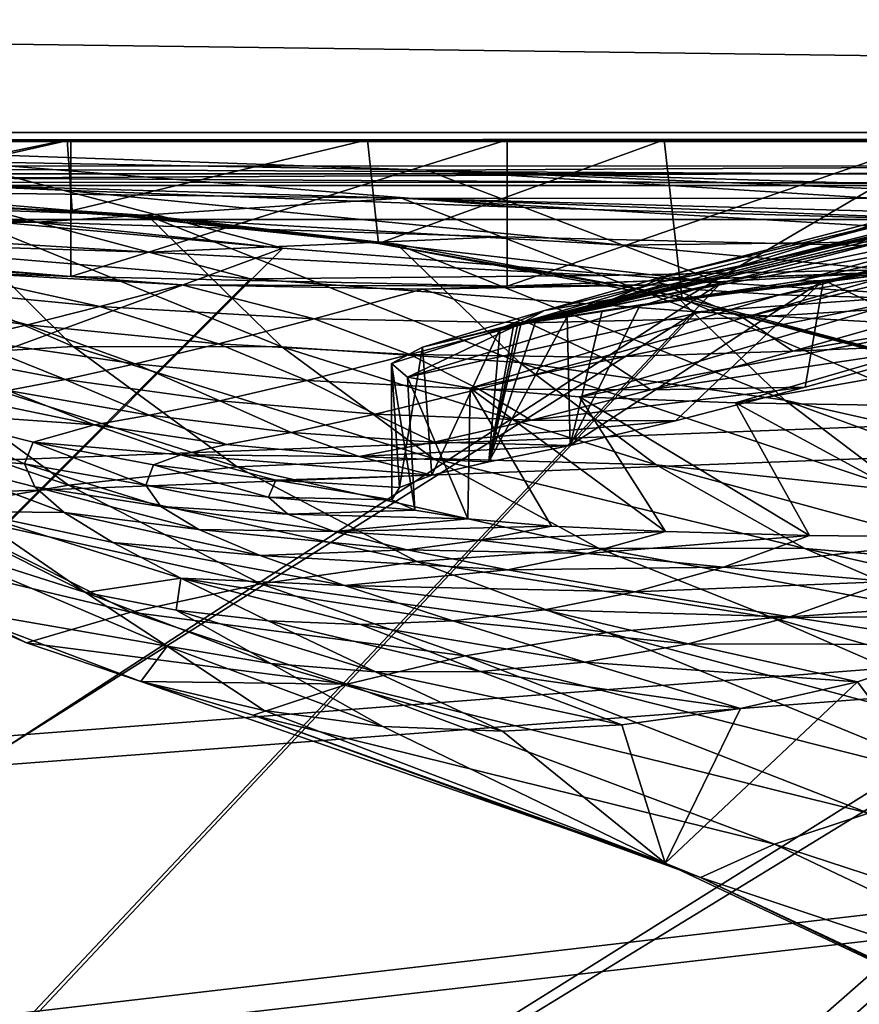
# Model space of a CAD drawing. Header units: metres. Extents: x -904 to 0, y -908 to 0.
# Tile 65 of 135: x -787 to -723, y -118 to -42. Entities that reach past the tile are written whole.
import ezdxf

# ---------------------------------------------------------------- set-up
doc = ezdxf.new("R2010")
doc.units = ezdxf.units.M

msp = doc.modelspace()

# ---------------------------------------------------------------- linework, layer by layer
at = {"layer": 'None'}
for points in [[(-885.9776, -3.567204, 2063.059814), (-239.308899, -51.564125, 2063.059814), (-25.973949, -3.563107, 2063.059814)], [(-843.492188, -35.081711, 2063.059814), (-239.308899, -51.564125, 2063.059814), (-885.9776, -3.567204, 2063.059814)], [(-25.973949, -3.563107, 163.059692), (-239.308899, -51.564125, 163.059692), (-885.977478, -3.567204, 163.059692)], [(-239.308899, -51.564125, 163.059692), (-843.492188, -35.081711, 163.059692), (-885.977478, -3.567204, 163.059692)], [(-843.492188, -35.081711, 2063.059814), (-840.820007, -39.149845, 2063.059814), (-239.308899, -51.564125, 2063.059814)], [(-239.308899, -51.564125, 163.059692), (-840.820007, -39.149845, 163.059692), (-843.492188, -35.081711, 163.059692)], [(-840.820007, -39.149845, 2063.059814), (-839.977417, -43.566975, 2063.059814), (-239.308899, -51.564125, 2063.059814)], [(-839.977417, -43.566975, 163.059692), (-840.820007, -39.149845, 163.059692), (-239.308899, -51.564125, 163.059692)], [(-239.308899, -51.564125, 2063.059814), (-839.977417, -43.566975, 2063.059814), (-839.977356, -51.567074, 2063.059814)], [(-839.977356, -51.567074, 163.059692), (-839.977417, -43.566975, 163.059692), (-239.308899, -51.564125, 163.059692)], [(-839.977356, -51.567074, 163.059692), (-467.23175, -51.787033, 179.151764), (-488.43335, -51.452713, 181.242859)], [(-488.43335, -51.452713, 181.242859), (-509.100311, -51.598892, 184.762161), (-839.977356, -51.567074, 163.059692)], [(-509.100311, -51.598892, 184.762161), (-530.699768, -51.560055, 189.996307), (-839.977356, -51.567074, 163.059692)], [(-839.977356, -51.567074, 163.059692), (-530.699768, -51.560055, 189.996307), (-552.6875, -51.565384, 197.086807)], [(-239.308899, -51.564125, 163.059692), (-446.597717, -51.562679, 178.448685), (-839.977356, -51.567074, 163.059692)], [(-446.597717, -51.562679, 178.448685), (-467.23175, -51.787033, 179.151764), (-839.977356, -51.567074, 163.059692)], [(-839.977356, -51.567074, 2063.059814), (-467.355255, -51.565228, 2039.645508), (-239.308899, -51.564125, 2063.059814)], [(-519.952271, -51.565491, 2038.379517), (-467.355255, -51.565228, 2039.645508), (-839.977356, -51.567074, 2063.059814)], [(-552.6875, -51.565384, 197.086807), (-575.021118, -51.566418, 206.251297), (-839.977356, -51.567074, 163.059692)], [(-572.431702, -51.56575, 2034.584595), (-519.952271, -51.565491, 2038.379517), (-839.977356, -51.567074, 2063.059814)], [(-839.977356, -51.567074, 2063.059814), (-750.220703, -51.566608, 2041.852539), (-572.431702, -51.56575, 2034.584595)], [(-575.021118, -51.566418, 206.251297), (-716.008057, -51.565823, 218.238647), (-839.977356, -51.567074, 163.059692)], [(-839.977356, -51.567074, 163.059692), (-716.008057, -51.565823, 218.238647), (-738.241882, -51.566166, 215.407654)], [(-738.241882, -51.566166, 215.407654), (-760.885681, -51.566753, 213.048294), (-839.977356, -51.567074, 163.059692)], [(-783.547546, -51.566772, 2047.543701), (-750.220703, -51.566608, 2041.852539), (-839.977356, -51.567074, 2063.059814)], [(-760.885681, -51.566753, 213.048294), (-783.818359, -51.567078, 211.231186), (-839.977356, -51.567074, 163.059692)], [(-817.303101, -51.566936, 2049.44873), (-783.547546, -51.566772, 2047.543701), (-839.977356, -51.567074, 2063.059814)], [(-839.977356, -51.567074, 163.059692), (-783.818359, -51.567078, 211.231186), (-806.891479, -51.567104, 210.011902)], [(-783.547546, -51.566772, 2047.543701), (-817.303101, -59.183365, 2048.105957), (-783.54895, -61.989502, 2045.689819)], [(-783.547546, -51.566772, 2047.543701), (-817.303101, -51.566936, 2049.44873), (-817.303101, -59.183365, 2048.105957)], [(-783.818359, -51.567078, 211.231186), (-806.830688, -56.349186, 210.803055), (-806.891479, -51.567104, 210.011902)], [(-783.447571, -56.971302, 212.002502), (-806.830688, -56.349186, 210.803055), (-783.818359, -51.567078, 211.231186)], [(-760.885681, -51.566753, 213.048294), (-783.447571, -56.971302, 212.002502), (-783.818359, -51.567078, 211.231186)], [(-750.220703, -51.566608, 2041.852539), (-783.54895, -61.989502, 2045.689819), (-750.231506, -62.729321, 2039.835571)], [(-750.220703, -51.566608, 2041.852539), (-783.547546, -51.566772, 2047.543701), (-783.54895, -61.989502, 2045.689819)], [(-760.045044, -59.472603, 214.226395), (-783.447571, -56.971302, 212.002502), (-760.885681, -51.566753, 213.048294)], [(-738.241882, -51.566166, 215.407654), (-760.045044, -59.472603, 214.226395), (-760.885681, -51.566753, 213.048294)], [(-736.846436, -63.788383, 217.489609), (-760.045044, -59.472603, 214.226395), (-738.241882, -51.566166, 215.407654)], [(-717.745789, -51.566448, 2032.447632), (-750.231506, -62.729321, 2039.835571), (-717.750916, -61.57238, 2030.668091)], [(-717.745789, -51.566448, 2032.447632), (-750.220703, -51.566608, 2041.852539), (-750.231506, -62.729321, 2039.835571)], [(-750.220703, -51.566608, 2041.852539), (-624.672058, -51.56601, 2028.267822), (-572.431702, -51.56575, 2034.584595)], [(-750.220703, -51.566608, 2041.852539), (-717.745789, -51.566448, 2032.447632), (-624.672058, -51.56601, 2028.267822)], [(-716.008057, -51.565823, 218.238647), (-736.846436, -63.788383, 217.489609), (-738.241882, -51.566166, 215.407654)], [(-714.020752, -69.827782, 221.625229), (-736.846436, -63.788383, 217.489609), (-716.008057, -51.565823, 218.238647)], [(-797.069763, -68.160744, 560.698425), (-808.682251, -56.373291, 559.949585), (-783.368286, -67.352371, 528.251831)], [(-808.682251, -56.373291, 559.949585), (-794.383484, -56.421658, 527.164063), (-783.368286, -67.352371, 528.251831)], [(-783.447571, -56.971302, 212.002502), (-777.687378, -57.342358, 495.326935), (-806.830688, -56.349186, 210.803055)], [(-777.687378, -57.342358, 495.326935), (-794.383484, -56.421658, 527.164063), (-806.830688, -56.349186, 210.803055)], [(-783.368286, -67.352371, 528.251831), (-794.383484, -56.421658, 527.164063), (-767.424622, -67.361702, 496.708527)], [(-794.383484, -56.421658, 527.164063), (-777.687378, -57.342358, 495.326935), (-767.424622, -67.361702, 496.708527)], [(-760.045044, -59.472603, 214.226395), (-758.643005, -59.54063, 464.616974), (-783.447571, -56.971302, 212.002502)], [(-758.643005, -59.54063, 464.616974), (-777.687378, -57.342358, 495.326935), (-783.447571, -56.971302, 212.002502)], [(-749.172974, -65.667244, 1573.921265), (-749.44281, -65.717422, 1570.321777), (-713.383484, -57.078007, 1570.325073)], [(-713.383484, -57.078007, 1570.325073), (-749.44281, -65.717422, 1570.321777), (-715.307922, -57.250828, 1566.12439)], [(-713.148926, -57.310757, 1573.925415), (-749.172974, -65.667244, 1573.921265), (-713.383484, -57.078007, 1570.325073)], [(-733.529968, -61.5336, 1552.043091), (-737.988586, -61.920437, 1440.148315), (-719.10675, -57.050045, 1439.938721)], [(-737.988586, -61.920437, 1440.148315), (-718.188416, -57.174171, 1327.818604), (-719.10675, -57.050045, 1439.938721)], [(-733.529968, -61.5336, 1552.043091), (-719.10675, -57.050045, 1439.938721), (-716.268677, -57.229958, 1552.015625)], [(-767.424622, -67.361702, 496.708527), (-777.687378, -57.342358, 495.326935), (-749.283997, -68.575119, 466.229614)], [(-777.687378, -57.342358, 495.326935), (-758.643005, -59.54063, 464.616974), (-749.283997, -68.575119, 466.229614)], [(-749.44281, -65.717422, 1570.321777), (-749.749573, -65.775154, 1566.162964), (-715.307922, -57.250828, 1566.12439)], [(-715.307922, -57.250828, 1566.12439), (-749.749573, -65.775154, 1566.162964), (-733.529968, -61.5336, 1552.043091)], [(-748.053101, -65.463814, 1588.357544), (-749.172974, -65.667244, 1573.921265), (-713.148926, -57.310757, 1573.925415)], [(-712.268433, -57.964596, 1588.360107), (-748.053101, -65.463814, 1588.357544), (-713.148926, -57.310757, 1573.925415)], [(-737.988586, -61.920437, 1440.148315), (-738.74353, -62.487206, 1328.161255), (-718.188416, -57.174171, 1327.818604)], [(-738.74353, -62.487206, 1328.161255), (-713.637146, -57.312096, 1215.782227), (-718.188416, -57.174171, 1327.818604)], [(-738.74353, -62.487206, 1328.161255), (-735.883118, -62.995476, 1216.205444), (-713.637146, -57.312096, 1215.782227)], [(-735.883118, -62.995476, 1216.205444), (-705.482239, -57.404755, 1103.947998), (-713.637146, -57.312096, 1215.782227)], [(-735.883118, -62.995476, 1216.205444), (-729.42804, -63.396309, 1104.397461), (-705.482239, -57.404755, 1103.947998)], [(-715.307922, -57.250828, 1566.12439), (-733.529968, -61.5336, 1552.043091), (-716.268677, -57.229958, 1552.015625)], [(-729.42804, -63.396309, 1104.397461), (-693.73999, -57.422012, 992.433289), (-705.482239, -57.404755, 1103.947998)], [(-729.42804, -63.396309, 1104.397461), (-719.390991, -63.668213, 992.853638), (-693.73999, -57.422012, 992.433289)], [(-712.268433, -57.964596, 1588.360107), (-727.985962, -62.348038, 1617.249268), (-748.053101, -65.463814, 1588.357544)], [(-710.501953, -58.528484, 1617.220825), (-727.985962, -62.348038, 1617.249268), (-712.268433, -57.964596, 1588.360107)], [(-725.688171, -62.299686, 1646.111938), (-727.985962, -62.348038, 1617.249268), (-710.501953, -58.528484, 1617.220825)], [(-708.601868, -58.63615, 1646.064453), (-725.688171, -62.299686, 1646.111938), (-710.501953, -58.528484, 1617.220825)], [(-723.181213, -62.083748, 1674.954346), (-725.688171, -62.299686, 1646.111938), (-708.601868, -58.63615, 1646.064453)], [(-783.54895, -61.989502, 2045.689819), (-817.303101, -59.183365, 2048.105957), (-811.740112, -59.927769, 2034.453003)], [(-783.54895, -61.989502, 2045.689819), (-811.740112, -59.927769, 2034.453003), (-793.427063, -61.616245, 2034.453003)], [(-736.846436, -63.788383, 217.489609), (-737.332275, -63.484726, 435.237244), (-760.045044, -59.472603, 214.226395)], [(-737.332275, -63.484726, 435.237244), (-758.643005, -59.54063, 464.616974), (-760.045044, -59.472603, 214.226395)], [(-749.283997, -68.575119, 466.229614), (-758.643005, -59.54063, 464.616974), (-729.022949, -71.43811, 436.997742)], [(-758.643005, -59.54063, 464.616974), (-737.332275, -63.484726, 435.237244), (-729.022949, -71.43811, 436.997742)], [(-708.269531, -60.181992, 1904.802734), (-726.074707, -62.275997, 1790.150269), (-710.874573, -60.497696, 1790.08374)], [(-715.726746, -67.177788, 1859.772705), (-726.074707, -62.275997, 1790.150269), (-708.269531, -60.181992, 1904.802734)], [(-710.874573, -60.497696, 1790.08374), (-726.074707, -62.275997, 1790.150269), (-723.181213, -62.083748, 1674.954346)], [(-797.625305, -62.706367, 1952.526245), (-781.320801, -64.300728, 1952.658936), (-793.427063, -61.616245, 2034.453003)], [(-775.069092, -62.629826, 2034.453003), (-783.54895, -61.989502, 2045.689819), (-793.427063, -61.616245, 2034.453003)], [(-781.320801, -64.300728, 1952.658936), (-775.069092, -62.629826, 2034.453003), (-793.427063, -61.616245, 2034.453003)], [(-750.231506, -62.729321, 2039.835571), (-719.952454, -61.616341, 2034.453003), (-717.750916, -61.57238, 2030.668091)], [(-738.310364, -62.629875, 2034.453003), (-719.952454, -61.616341, 2034.453003), (-750.231506, -62.729321, 2039.835571)], [(-749.749573, -65.775154, 1566.162964), (-742.146484, -63.734962, 1552.054688), (-733.529968, -61.5336, 1552.043091)], [(-733.529968, -61.5336, 1552.043091), (-742.146484, -63.734962, 1552.054688), (-737.988586, -61.920437, 1440.148315)], [(-719.952454, -61.616341, 2034.453003), (-738.310364, -62.629875, 2034.453003), (-732.209717, -65.156288, 1953.042236)], [(-719.952454, -61.616341, 2034.453003), (-732.209717, -65.156288, 1953.042236), (-717.750916, -61.57238, 2030.668091)], [(-717.750916, -61.57238, 2030.668091), (-732.209717, -65.156288, 1953.042236), (-715.858276, -64.130547, 1953.164429)], [(-750.231506, -62.729321, 2039.835571), (-783.54895, -61.989502, 2045.689819), (-775.069092, -62.629826, 2034.453003)], [(-727.985962, -62.348038, 1617.249268), (-745.631897, -65.046669, 1617.242065), (-748.053101, -65.463814, 1588.357544)], [(-742.146484, -63.734962, 1552.054688), (-747.363647, -64.584084, 1440.244385), (-737.988586, -61.920437, 1440.148315)], [(-737.988586, -61.920437, 1440.148315), (-747.363647, -64.584084, 1440.244385), (-738.74353, -62.487206, 1328.161255)], [(-742.970398, -64.616463, 1646.118164), (-745.631897, -65.046669, 1617.242065), (-727.985962, -62.348038, 1617.249268)], [(-726.074707, -62.275997, 1790.150269), (-737.364929, -73.031464, 1699.935791), (-745.418762, -74.912407, 1619.653931)], [(-740.069275, -64.173462, 1674.97583), (-726.074707, -62.275997, 1790.150269), (-745.418762, -74.912407, 1619.653931)], [(-740.069275, -64.173462, 1674.97583), (-742.970398, -64.616463, 1646.118164), (-725.688171, -62.299686, 1646.111938)], [(-725.688171, -62.299686, 1646.111938), (-742.970398, -64.616463, 1646.118164), (-727.985962, -62.348038, 1617.249268)], [(-723.181213, -62.083748, 1674.954346), (-726.074707, -62.275997, 1790.150269), (-740.069275, -64.173462, 1674.97583)], [(-723.181213, -62.083748, 1674.954346), (-740.069275, -64.173462, 1674.97583), (-725.688171, -62.299686, 1646.111938)], [(-727.464966, -70.450699, 1779.991333), (-737.364929, -73.031464, 1699.935791), (-726.074707, -62.275997, 1790.150269)], [(-715.726746, -67.177788, 1859.772705), (-727.464966, -70.450699, 1779.991333), (-726.074707, -62.275997, 1790.150269)], [(-801.3396, -63.601624, 1870.546509), (-786.84906, -65.684097, 1870.760498), (-797.625305, -62.706367, 1952.526245)], [(-786.84906, -65.684097, 1870.760498), (-781.320801, -64.300728, 1952.658936), (-797.625305, -62.706367, 1952.526245)], [(-775.069092, -62.629826, 2034.453003), (-781.320801, -64.300728, 1952.658936), (-764.966614, -65.241295, 1952.789307)], [(-756.689697, -62.967751, 2034.453003), (-750.231506, -62.729321, 2039.835571), (-775.069092, -62.629826, 2034.453003)], [(-756.689697, -62.967751, 2034.453003), (-775.069092, -62.629826, 2034.453003), (-764.966614, -65.241295, 1952.789307)], [(-764.966614, -65.241295, 1952.789307), (-748.58783, -65.526627, 1952.917114), (-756.689697, -62.967751, 2034.453003)], [(-748.932495, -65.457954, 1328.322388), (-757.845337, -69.679581, 1216.602783), (-735.883118, -62.995476, 1216.205444)], [(-735.883118, -62.995476, 1216.205444), (-757.845337, -69.679581, 1216.602783), (-729.42804, -63.396309, 1104.397461)], [(-748.58783, -65.526627, 1952.917114), (-738.310364, -62.629875, 2034.453003), (-756.689697, -62.967751, 2034.453003)], [(-756.689697, -62.967751, 2034.453003), (-738.310364, -62.629875, 2034.453003), (-750.231506, -62.729321, 2039.835571)], [(-747.363647, -64.584084, 1440.244385), (-748.932495, -65.457954, 1328.322388), (-738.74353, -62.487206, 1328.161255)], [(-738.74353, -62.487206, 1328.161255), (-748.932495, -65.457954, 1328.322388), (-735.883118, -62.995476, 1216.205444)], [(-738.310364, -62.629875, 2034.453003), (-748.58783, -65.526627, 1952.917114), (-732.209717, -65.156288, 1953.042236)], [(-791.644836, -66.794395, 1788.770874), (-786.84906, -65.684097, 1870.760498), (-801.3396, -63.601624, 1870.546509)], [(-757.845337, -69.679581, 1216.602783), (-753.058228, -70.52713, 1104.824463), (-729.42804, -63.396309, 1104.397461)], [(-729.42804, -63.396309, 1104.397461), (-753.058228, -70.52713, 1104.824463), (-719.390991, -63.668213, 992.853638)], [(-753.058228, -70.52713, 1104.824463), (-744.700928, -71.179352, 993.256104), (-719.390991, -63.668213, 992.853638)], [(-749.749573, -65.775154, 1566.162964), (-750.754089, -65.969429, 1552.064819), (-742.146484, -63.734962, 1552.054688)], [(-750.754089, -65.969429, 1552.064819), (-747.363647, -64.584084, 1440.244385), (-742.146484, -63.734962, 1552.054688)], [(-719.390991, -63.668213, 992.853638), (-744.700928, -71.179352, 993.256104), (-705.781616, -63.809055, 881.688293)], [(-744.700928, -71.179352, 993.256104), (-732.781982, -71.636986, 882.011841), (-705.781616, -63.809055, 881.688293)], [(-729.022949, -71.43811, 436.997742), (-737.332275, -63.484726, 435.237244), (-706.781189, -76.455765, 409.234253)], [(-737.332275, -63.484726, 435.237244), (-713.90332, -69.70594, 407.43335), (-706.781189, -76.455765, 409.234253)], [(-713.90332, -69.70594, 407.43335), (-737.332275, -63.484726, 435.237244), (-736.846436, -63.788383, 217.489609)], [(-714.020752, -69.827782, 221.625229), (-713.90332, -69.70594, 407.43335), (-736.846436, -63.788383, 217.489609)], [(-705.781616, -63.809055, 881.688293), (-732.781982, -71.636986, 882.011841), (-688.617249, -63.810783, 771.015198)], [(-732.781982, -71.636986, 882.011841), (-717.313416, -71.901535, 771.204773), (-688.617249, -63.810783, 771.015198)], [(-715.726746, -67.177788, 1859.772705), (-702.159363, -63.223042, 1939.232544), (-728.394775, -67.703293, 1871.577026)], [(-728.394775, -67.703293, 1871.577026), (-702.159363, -63.223042, 1939.232544), (-715.858276, -64.130547, 1953.164429)], [(-781.320801, -64.300728, 1952.658936), (-786.84906, -65.684097, 1870.760498), (-772.281738, -67.137718, 1870.970947)], [(-764.966614, -65.241295, 1952.789307), (-781.320801, -64.300728, 1952.658936), (-772.281738, -67.137718, 1870.970947)], [(-750.754089, -65.969429, 1552.064819), (-756.692932, -67.399513, 1440.334717), (-747.363647, -64.584084, 1440.244385)], [(-756.692932, -67.399513, 1440.334717), (-748.932495, -65.457954, 1328.322388), (-747.363647, -64.584084, 1440.244385)], [(-745.631897, -65.046669, 1617.242065), (-742.970398, -64.616463, 1646.118164), (-745.418762, -74.912407, 1619.653931)], [(-745.418762, -74.912407, 1619.653931), (-742.970398, -64.616463, 1646.118164), (-740.069275, -64.173462, 1674.97583)], [(-732.209717, -65.156288, 1953.042236), (-728.394775, -67.703293, 1871.577026), (-715.858276, -64.130547, 1953.164429)], [(-772.281738, -67.137718, 1870.970947), (-757.6651, -67.959587, 1871.17749), (-764.966614, -65.241295, 1952.789307)], [(-757.6651, -67.959587, 1871.17749), (-748.58783, -65.526627, 1952.917114), (-764.966614, -65.241295, 1952.789307)], [(-748.053101, -65.463814, 1588.357544), (-745.631897, -65.046669, 1617.242065), (-751.620789, -76.145195, 1539.19519)], [(-751.620789, -76.145195, 1539.19519), (-745.631897, -65.046669, 1617.242065), (-745.418762, -74.912407, 1619.653931)], [(-732.209717, -65.156288, 1953.042236), (-748.58783, -65.526627, 1952.917114), (-743.026733, -68.1483, 1871.379639)], [(-743.026733, -68.1483, 1871.379639), (-728.394775, -67.703293, 1871.577026), (-732.209717, -65.156288, 1953.042236)], [(-786.84906, -65.684097, 1870.760498), (-791.644836, -66.794395, 1788.770874), (-778.624084, -68.671196, 1789.017456)], [(-772.281738, -67.137718, 1870.970947), (-786.84906, -65.684097, 1870.760498), (-778.624084, -68.671196, 1789.017456)], [(-756.692932, -67.399513, 1440.334717), (-759.057312, -68.636765, 1328.476807), (-748.932495, -65.457954, 1328.322388)], [(-759.057312, -68.636765, 1328.476807), (-757.845337, -69.679581, 1216.602783), (-748.932495, -65.457954, 1328.322388)], [(-748.58783, -65.526627, 1952.917114), (-757.6651, -67.959587, 1871.17749), (-743.026733, -68.1483, 1871.379639)], [(-756.692932, -67.399513, 1440.334717), (-750.754089, -65.969429, 1552.064819), (-755.966309, -77.179573, 1458.612061)], [(-755.966309, -77.179573, 1458.612061), (-750.754089, -65.969429, 1552.064819), (-751.620789, -76.145195, 1539.19519)], [(-749.172974, -65.667244, 1573.921265), (-748.053101, -65.463814, 1588.357544), (-751.620789, -76.145195, 1539.19519)], [(-749.44281, -65.717422, 1570.321777), (-749.172974, -65.667244, 1573.921265), (-751.620789, -76.145195, 1539.19519)], [(-751.620789, -76.145195, 1539.19519), (-749.749573, -65.775154, 1566.162964), (-749.44281, -65.717422, 1570.321777)], [(-750.754089, -65.969429, 1552.064819), (-749.749573, -65.775154, 1566.162964), (-751.620789, -76.145195, 1539.19519)], [(-791.644836, -66.794395, 1788.770874), (-795.699463, -67.646606, 1706.703857), (-783.983093, -69.856628, 1706.949097)], [(-778.624084, -68.671196, 1789.017456), (-791.644836, -66.794395, 1788.770874), (-783.983093, -69.856628, 1706.949097)], [(-797.069763, -68.160744, 560.698425), (-783.368286, -67.352371, 528.251831), (-770.84729, -76.531425, 529.465881)], [(-795.699463, -67.646606, 1706.703857), (-788.348694, -70.709717, 1624.785278), (-783.983093, -69.856628, 1706.949097)], [(-770.84729, -76.531425, 529.465881), (-783.368286, -67.352371, 528.251831), (-755.866333, -75.886841, 498.220551)], [(-783.368286, -67.352371, 528.251831), (-767.424622, -67.361702, 496.708527), (-755.866333, -75.886841, 498.220551)], [(-778.624084, -68.671196, 1789.017456), (-765.530029, -69.940224, 1789.259644), (-772.281738, -67.137718, 1870.970947)], [(-765.530029, -69.940224, 1789.259644), (-757.6651, -67.959587, 1871.17749), (-772.281738, -67.137718, 1870.970947)], [(-755.866333, -75.886841, 498.220551), (-767.424622, -67.361702, 496.708527), (-738.835938, -76.369728, 467.962616)], [(-767.424622, -67.361702, 496.708527), (-749.283997, -68.575119, 466.229614), (-738.835938, -76.369728, 467.962616)], [(-759.057312, -68.636765, 1328.476807), (-756.692932, -67.399513, 1440.334717), (-758.452759, -78.114159, 1377.948853)], [(-758.452759, -78.114159, 1377.948853), (-756.692932, -67.399513, 1440.334717), (-755.966309, -77.179573, 1458.612061)], [(-727.464966, -70.450699, 1779.991333), (-715.726746, -67.177788, 1859.772705), (-739.238892, -70.645493, 1789.72876)], [(-739.238892, -70.645493, 1789.72876), (-715.726746, -67.177788, 1859.772705), (-728.394775, -67.703293, 1871.577026)], [(-783.737427, -77.940659, 561.552246), (-808.499451, -69.455406, 593.896729), (-797.069763, -68.160744, 560.698425)], [(-783.737427, -77.940659, 561.552246), (-797.069763, -68.160744, 560.698425), (-770.84729, -76.531425, 529.465881)], [(-757.6651, -67.959587, 1871.17749), (-765.530029, -69.940224, 1789.259644), (-752.391846, -70.598877, 1789.496826)], [(-743.026733, -68.1483, 1871.379639), (-757.6651, -67.959587, 1871.17749), (-752.391846, -70.598877, 1789.496826)], [(-752.391846, -70.598877, 1789.496826), (-739.238892, -70.645493, 1789.72876), (-743.026733, -68.1483, 1871.379639)], [(-739.238892, -70.645493, 1789.72876), (-728.394775, -67.703293, 1871.577026), (-743.026733, -68.1483, 1871.379639)], [(-783.983093, -69.856628, 1706.949097), (-772.171204, -71.480919, 1707.19043), (-778.624084, -68.671196, 1789.017456)], [(-772.171204, -71.480919, 1707.19043), (-765.530029, -69.940224, 1789.259644), (-778.624084, -68.671196, 1789.017456)], [(-759.029968, -79.038879, 1287.806885), (-759.057312, -68.636765, 1328.476807), (-758.452759, -78.114159, 1377.948853)], [(-759.029968, -79.038879, 1287.806885), (-757.286499, -79.837044, 1197.681152), (-759.057312, -68.636765, 1328.476807)], [(-757.286499, -79.837044, 1197.681152), (-757.845337, -69.679581, 1216.602783), (-759.057312, -68.636765, 1328.476807)], [(-738.835938, -76.369728, 467.962616), (-749.283997, -68.575119, 466.229614), (-719.827087, -78.397995, 438.857391)], [(-749.283997, -68.575119, 466.229614), (-729.022949, -71.43811, 436.997742), (-719.827087, -78.397995, 438.857391)], [(-794.509888, -79.80249, 594.342224), (-808.499451, -69.455406, 593.896729), (-783.737427, -77.940659, 561.552246)], [(-788.348694, -70.709717, 1624.785278), (-777.57782, -72.595024, 1624.995483), (-783.983093, -69.856628, 1706.949097)], [(-783.983093, -69.856628, 1706.949097), (-777.57782, -72.595024, 1624.995483), (-772.171204, -71.480919, 1707.19043)], [(-757.286499, -79.837044, 1197.681152), (-753.221802, -80.508499, 1107.624023), (-757.845337, -69.679581, 1216.602783)], [(-753.221802, -80.508499, 1107.624023), (-753.058228, -70.52713, 1104.824463), (-757.845337, -69.679581, 1216.602783)], [(-765.530029, -69.940224, 1789.259644), (-772.171204, -71.480919, 1707.19043), (-760.293823, -72.515564, 1707.427246)], [(-752.391846, -70.598877, 1789.496826), (-765.530029, -69.940224, 1789.259644), (-760.293823, -72.515564, 1707.427246)], [(-760.293823, -72.515564, 1707.427246), (-748.381348, -72.957718, 1707.658936), (-752.391846, -70.598877, 1789.496826)], [(-753.221802, -80.508499, 1107.624023), (-746.837891, -81.053223, 1017.687134), (-753.058228, -70.52713, 1104.824463)], [(-746.837891, -81.053223, 1017.687134), (-738.137207, -81.471512, 927.924622), (-753.058228, -70.52713, 1104.824463)], [(-753.058228, -70.52713, 1104.824463), (-738.137207, -81.471512, 927.924622), (-744.700928, -71.179352, 993.256104)], [(-748.381348, -72.957718, 1707.658936), (-739.238892, -70.645493, 1789.72876), (-752.391846, -70.598877, 1789.496826)], [(-748.381348, -72.957718, 1707.658936), (-737.364929, -73.031464, 1699.935791), (-727.464966, -70.450699, 1779.991333)], [(-748.381348, -72.957718, 1707.658936), (-727.464966, -70.450699, 1779.991333), (-739.238892, -70.645493, 1789.72876)], [(-795.509399, -72.346771, 1377.948853), (-781.742615, -73.324615, 1542.704956), (-791.714417, -71.269104, 1542.549683)], [(-791.714417, -71.269104, 1542.549683), (-781.742615, -73.324615, 1542.704956), (-788.348694, -70.709717, 1624.785278)], [(-781.742615, -73.324615, 1542.704956), (-777.57782, -72.595024, 1624.995483), (-788.348694, -70.709717, 1624.785278)], [(-738.137207, -81.471512, 927.924622), (-727.12323, -81.763947, 838.390686), (-744.700928, -71.179352, 993.256104)], [(-744.700928, -71.179352, 993.256104), (-727.12323, -81.763947, 838.390686), (-732.781982, -71.636986, 882.011841)], [(-777.57782, -72.595024, 1624.995483), (-766.722534, -73.907089, 1625.202515), (-772.171204, -71.480919, 1707.19043)], [(-772.171204, -71.480919, 1707.19043), (-766.722534, -73.907089, 1625.202515), (-760.293823, -72.515564, 1707.427246)], [(-727.12323, -81.763947, 838.390686), (-713.80072, -81.931427, 749.140686), (-732.781982, -71.636986, 882.011841)], [(-732.781982, -71.636986, 882.011841), (-713.80072, -81.931427, 749.140686), (-717.313416, -71.901535, 771.204773)], [(-719.827087, -78.397995, 438.857391), (-729.022949, -71.43811, 436.997742), (-698.969971, -82.44548, 411.105713)], [(-729.022949, -71.43811, 436.997742), (-706.781189, -76.455765, 409.234253), (-698.969971, -82.44548, 411.105713)], [(-795.509399, -72.346771, 1377.948853), (-795.755127, -75.633629, 1198.171875), (-787.087708, -76.29068, 1288)], [(-786.436157, -74.65007, 1377.948853), (-795.509399, -72.346771, 1377.948853), (-787.087708, -76.29068, 1288)], [(-795.509399, -72.346771, 1377.948853), (-786.436157, -74.65007, 1377.948853), (-781.742615, -73.324615, 1542.704956)], [(-781.742615, -73.324615, 1542.704956), (-771.670654, -74.816589, 1542.858398), (-777.57782, -72.595024, 1624.995483)], [(-771.670654, -74.816589, 1542.858398), (-766.722534, -73.907089, 1625.202515), (-777.57782, -72.595024, 1624.995483)], [(-766.722534, -73.907089, 1625.202515), (-755.814087, -74.641838, 1625.405884), (-760.293823, -72.515564, 1707.427246)], [(-760.293823, -72.515564, 1707.427246), (-755.814087, -74.641838, 1625.405884), (-748.381348, -72.957718, 1707.658936)], [(-786.436157, -74.65007, 1377.948853), (-775.150879, -75.608948, 1460.43103), (-781.742615, -73.324615, 1542.704956)], [(-781.742615, -73.324615, 1542.704956), (-775.150879, -75.608948, 1460.43103), (-771.670654, -74.816589, 1542.858398)], [(-755.814087, -74.641838, 1625.405884), (-737.364929, -73.031464, 1699.935791), (-748.381348, -72.957718, 1707.658936)], [(-745.418762, -74.912407, 1619.653931), (-737.364929, -73.031464, 1699.935791), (-755.814087, -74.641838, 1625.405884)], [(-771.670654, -74.816589, 1542.858398), (-761.530884, -75.739838, 1543.009399), (-766.722534, -73.907089, 1625.202515)], [(-761.530884, -75.739838, 1543.009399), (-755.814087, -74.641838, 1625.405884), (-766.722534, -73.907089, 1625.202515)], [(-786.436157, -74.65007, 1377.948853), (-787.087708, -76.29068, 1288), (-777.814575, -77.941223, 1287.937012)], [(-777.221619, -76.385239, 1377.948853), (-786.436157, -74.65007, 1377.948853), (-777.814575, -77.941223, 1287.937012)], [(-786.436157, -74.65007, 1377.948853), (-777.221619, -76.385239, 1377.948853), (-775.150879, -75.608948, 1460.43103)], [(-775.150879, -75.608948, 1460.43103), (-761.530884, -75.739838, 1543.009399), (-771.670654, -74.816589, 1542.858398)], [(-761.530884, -75.739838, 1543.009399), (-745.418762, -74.912407, 1619.653931), (-755.814087, -74.641838, 1625.405884)], [(-761.530884, -75.739838, 1543.009399), (-751.620789, -76.145195, 1539.19519), (-745.418762, -74.912407, 1619.653931)], [(-787.087708, -76.29068, 1288), (-795.755127, -75.633629, 1198.171875), (-786.300598, -78.048752, 1198.051392)], [(-795.755127, -75.633629, 1198.171875), (-784.058472, -80.023438, 1108.13501), (-786.300598, -78.048752, 1198.051392)], [(-795.755127, -75.633629, 1198.171875), (-791.407471, -79.931, 1018.488159), (-784.058472, -80.023438, 1108.13501)], [(-777.221619, -76.385239, 1377.948853), (-767.885132, -77.542984, 1377.948853), (-775.150879, -75.608948, 1460.43103)], [(-775.150879, -75.608948, 1460.43103), (-767.885132, -77.542984, 1377.948853), (-755.966309, -77.179573, 1458.612061)], [(-775.150879, -75.608948, 1460.43103), (-755.966309, -77.179573, 1458.612061), (-761.530884, -75.739838, 1543.009399)], [(-755.866333, -75.886841, 498.220551), (-743.259094, -82.741211, 499.830872), (-770.84729, -76.531425, 529.465881)], [(-755.966309, -77.179573, 1458.612061), (-751.620789, -76.145195, 1539.19519), (-761.530884, -75.739838, 1543.009399)], [(-738.835938, -76.369728, 467.962616), (-727.499084, -82.777344, 469.782806), (-755.866333, -75.886841, 498.220551)], [(-727.499084, -82.777344, 469.782806), (-743.259094, -82.741211, 499.830872), (-755.866333, -75.886841, 498.220551)], [(-791.407471, -79.931, 1018.488159), (-802.081726, -76.180656, 1018.689758), (-782.424622, -86.135178, 839.102722)], [(-802.081726, -76.180656, 1018.689758), (-795.874756, -81.850922, 839.290039), (-782.424622, -86.135178, 839.102722)], [(-777.814575, -77.941223, 1287.937012), (-787.087708, -76.29068, 1288), (-776.671631, -79.560463, 1197.928345)], [(-787.087708, -76.29068, 1288), (-786.300598, -78.048752, 1198.051392), (-776.671631, -79.560463, 1197.928345)], [(-770.84729, -76.531425, 529.465881), (-757.114929, -83.752312, 530.77771), (-783.737427, -77.940659, 561.552246)], [(-777.221619, -76.385239, 1377.948853), (-777.814575, -77.941223, 1287.937012), (-768.440796, -78.859192, 1287.872437)], [(-767.885132, -77.542984, 1377.948853), (-777.221619, -76.385239, 1377.948853), (-768.440796, -78.859192, 1287.872437)], [(-743.259094, -82.741211, 499.830872), (-757.114929, -83.752312, 530.77771), (-770.84729, -76.531425, 529.465881)], [(-719.827087, -78.397995, 438.857391), (-709.900879, -84.246231, 440.784576), (-738.835938, -76.369728, 467.962616)], [(-709.900879, -84.246231, 440.784576), (-727.499084, -82.777344, 469.782806), (-738.835938, -76.369728, 467.962616)], [(-767.885132, -77.542984, 1377.948853), (-758.452759, -78.114159, 1377.948853), (-755.966309, -77.179573, 1458.612061)], [(-769.027832, -85.47599, 562.489075), (-794.509888, -79.80249, 594.342224), (-783.737427, -77.940659, 561.552246)], [(-776.671631, -79.560463, 1197.928345), (-786.300598, -78.048752, 1198.051392), (-773.772217, -81.321571, 1107.962402)], [(-786.300598, -78.048752, 1198.051392), (-784.058472, -80.023438, 1108.13501), (-773.772217, -81.321571, 1107.962402)], [(-757.114929, -83.752312, 530.77771), (-769.027832, -85.47599, 562.489075), (-783.737427, -77.940659, 561.552246)], [(-768.440796, -78.859192, 1287.872437), (-777.814575, -77.941223, 1287.937012), (-766.965576, -80.156631, 1197.804443)], [(-777.814575, -77.941223, 1287.937012), (-776.671631, -79.560463, 1197.928345), (-766.965576, -80.156631, 1197.804443)], [(-768.440796, -78.859192, 1287.872437), (-759.029968, -79.038879, 1287.806885), (-767.885132, -77.542984, 1377.948853)], [(-759.029968, -79.038879, 1287.806885), (-758.452759, -78.114159, 1377.948853), (-767.885132, -77.542984, 1377.948853)], [(-766.965576, -80.156631, 1197.804443), (-757.286499, -79.837044, 1197.681152), (-768.440796, -78.859192, 1287.872437)], [(-757.286499, -79.837044, 1197.681152), (-759.029968, -79.038879, 1287.806885), (-768.440796, -78.859192, 1287.872437)], [(-766.965576, -80.156631, 1197.804443), (-776.671631, -79.560463, 1197.928345), (-763.442993, -81.481064, 1107.791138)], [(-776.671631, -79.560463, 1197.928345), (-773.772217, -81.321571, 1107.962402), (-763.442993, -81.481064, 1107.791138)], [(-778.972656, -87.624039, 594.839844), (-803.156372, -81.858925, 627.740967), (-794.509888, -79.80249, 594.342224)], [(-778.972656, -87.624039, 594.839844), (-794.509888, -79.80249, 594.342224), (-769.027832, -85.47599, 562.489075)], [(-782.424622, -86.135178, 839.102722), (-775.158264, -85.042915, 928.531311), (-791.407471, -79.931, 1018.488159)], [(-775.158264, -85.042915, 928.531311), (-780.348694, -82.32, 1018.283325), (-791.407471, -79.931, 1018.488159)], [(-791.407471, -79.931, 1018.488159), (-780.348694, -82.32, 1018.283325), (-784.058472, -80.023438, 1108.13501)], [(-773.772217, -81.321571, 1107.962402), (-784.058472, -80.023438, 1108.13501), (-769.100037, -83.307098, 1018.078918)], [(-784.058472, -80.023438, 1108.13501), (-780.348694, -82.32, 1018.283325), (-769.100037, -83.307098, 1018.078918)], [(-753.221802, -80.508499, 1107.624023), (-757.286499, -79.837044, 1197.681152), (-766.965576, -80.156631, 1197.804443)], [(-763.442993, -81.481064, 1107.791138), (-753.221802, -80.508499, 1107.624023), (-766.965576, -80.156631, 1197.804443)], [(-746.837891, -81.053223, 1017.687134), (-753.221802, -80.508499, 1107.624023), (-763.442993, -81.481064, 1107.791138)], [(-752.310669, -82.138924, 1017.781677), (-746.837891, -81.053223, 1017.687134), (-763.442993, -81.481064, 1107.791138)], [(-738.137207, -81.471512, 927.924622), (-746.837891, -81.053223, 1017.687134), (-752.310669, -82.138924, 1017.781677)], [(-786.941162, -89.960182, 627.740967), (-803.156372, -81.858925, 627.740967), (-778.972656, -87.624039, 594.839844)], [(-786.941162, -89.960182, 627.740967), (-793.103333, -87.290359, 660.488098), (-803.156372, -81.858925, 627.740967)], [(-795.874756, -81.850922, 839.290039), (-793.103333, -87.290359, 660.488098), (-776.184692, -90.233307, 749.590332)], [(-782.424622, -86.135178, 839.102722), (-795.874756, -81.850922, 839.290039), (-776.184692, -90.233307, 749.590332)], [(-763.442993, -81.481064, 1107.791138), (-773.772217, -81.321571, 1107.962402), (-757.860718, -82.87925, 1017.878784)], [(-773.772217, -81.321571, 1107.962402), (-769.100037, -83.307098, 1018.078918), (-757.860718, -82.87925, 1017.878784)], [(-752.310669, -82.138924, 1017.781677), (-763.442993, -81.481064, 1107.791138), (-757.860718, -82.87925, 1017.878784)], [(-744.110718, -83.147202, 928.018677), (-738.137207, -81.471512, 927.924622), (-752.310669, -82.138924, 1017.781677)], [(-727.12323, -81.763947, 838.390686), (-738.137207, -81.471512, 927.924622), (-744.110718, -83.147202, 928.018677)], [(-733.705322, -84.185219, 838.470093), (-727.12323, -81.763947, 838.390686), (-744.110718, -83.147202, 928.018677)], [(-713.80072, -81.931427, 749.140686), (-727.12323, -81.763947, 838.390686), (-733.705322, -84.185219, 838.470093)], [(-721.090027, -85.278526, 749.189514), (-713.80072, -81.931427, 749.140686), (-733.705322, -84.185219, 838.470093)], [(-769.100037, -83.307098, 1018.078918), (-780.348694, -82.32, 1018.283325), (-762.638672, -85.599396, 928.320251)], [(-780.348694, -82.32, 1018.283325), (-775.158264, -85.042915, 928.531311), (-762.638672, -85.599396, 928.320251)], [(-744.110718, -83.147202, 928.018677), (-752.310669, -82.138924, 1017.781677), (-757.860718, -82.87925, 1017.878784)], [(-757.860718, -82.87925, 1017.878784), (-769.100037, -83.307098, 1018.078918), (-750.20636, -84.398254, 928.116333)], [(-769.100037, -83.307098, 1018.078918), (-762.638672, -85.599396, 928.320251), (-750.20636, -84.398254, 928.116333)], [(-744.110718, -83.147202, 928.018677), (-757.860718, -82.87925, 1017.878784), (-750.20636, -84.398254, 928.116333)], [(-743.259094, -82.741211, 499.830872), (-729.957214, -88.069244, 501.499634), (-757.114929, -83.752312, 530.77771)], [(-733.705322, -84.185219, 838.470093), (-744.110718, -83.147202, 928.018677), (-750.20636, -84.398254, 928.116333)], [(-727.499084, -82.777344, 469.782806), (-715.564514, -87.919098, 471.651886), (-743.259094, -82.741211, 499.830872)], [(-715.564514, -87.919098, 471.651886), (-729.957214, -88.069244, 501.499634), (-743.259094, -82.741211, 499.830872)], [(-709.900879, -84.246231, 440.784576), (-699.474854, -89.081345, 442.74588), (-727.499084, -82.777344, 469.782806)], [(-699.474854, -89.081345, 442.74588), (-715.564514, -87.919098, 471.651886), (-727.499084, -82.777344, 469.782806)], [(-757.114929, -83.752312, 530.77771), (-742.590393, -89.182762, 532.150024), (-769.027832, -85.47599, 562.489075)], [(-729.957214, -88.069244, 501.499634), (-742.590393, -89.182762, 532.150024), (-757.114929, -83.752312, 530.77771)], [(-740.468445, -86.085373, 838.553467), (-733.705322, -84.185219, 838.470093), (-750.20636, -84.398254, 928.116333)], [(-721.090027, -85.278526, 749.189514), (-733.705322, -84.185219, 838.470093), (-740.468445, -86.085373, 838.553467)], [(-750.20636, -84.398254, 928.116333), (-762.638672, -85.599396, 928.320251), (-740.468445, -86.085373, 838.553467)], [(-782.424622, -86.135178, 839.102722), (-775.490784, -87.485764, 839.008362), (-775.158264, -85.042915, 928.531311)], [(-753.426331, -90.956947, 563.47876), (-778.972656, -87.624039, 594.839844), (-769.027832, -85.47599, 562.489075)], [(-775.490784, -87.485764, 839.008362), (-768.475159, -88.29673, 838.914368), (-775.158264, -85.042915, 928.531311)], [(-775.158264, -85.042915, 928.531311), (-768.475159, -88.29673, 838.914368), (-761.421204, -88.562332, 838.821289)], [(-762.638672, -85.599396, 928.320251), (-775.158264, -85.042915, 928.531311), (-754.372375, -88.280968, 838.729675)], [(-775.158264, -85.042915, 928.531311), (-761.421204, -88.562332, 838.821289), (-754.372375, -88.280968, 838.729675)], [(-742.590393, -89.182762, 532.150024), (-753.426331, -90.956947, 563.47876), (-769.027832, -85.47599, 562.489075)], [(-762.638672, -85.599396, 928.320251), (-747.372742, -87.453346, 838.640198), (-740.468445, -86.085373, 838.553467)], [(-754.372375, -88.280968, 838.729675), (-747.372742, -87.453346, 838.640198), (-762.638672, -85.599396, 928.320251)], [(-728.636475, -87.988174, 749.241272), (-721.090027, -85.278526, 749.189514), (-740.468445, -86.085373, 838.553467)], [(-728.636475, -87.988174, 749.241272), (-706.311096, -86.44014, 660.510315), (-721.090027, -85.278526, 749.189514)], [(-776.184692, -90.233307, 749.590332), (-768.27771, -91.545532, 749.529785), (-782.424622, -86.135178, 839.102722)], [(-768.27771, -91.545532, 749.529785), (-775.490784, -87.485764, 839.008362), (-782.424622, -86.135178, 839.102722)], [(-740.468445, -86.085373, 838.553467), (-747.372742, -87.453346, 838.640198), (-728.636475, -87.988174, 749.241272)], [(-714.74823, -90.108238, 660.414246), (-706.311096, -86.44014, 660.510315), (-728.636475, -87.988174, 749.241272)], [(-778.207214, -92.91716, 660.340759), (-793.103333, -87.290359, 660.488098), (-786.941162, -89.960182, 627.740967)], [(-793.103333, -87.290359, 660.488098), (-778.207214, -92.91716, 660.340759), (-776.184692, -90.233307, 749.590332)], [(-762.439697, -93.131081, 595.371582), (-786.941162, -89.960182, 627.740967), (-778.972656, -87.624039, 594.839844)], [(-762.439697, -93.131081, 595.371582), (-778.972656, -87.624039, 594.839844), (-753.426331, -90.956947, 563.47876)], [(-768.27771, -91.545532, 749.529785), (-760.288086, -92.186218, 749.469543), (-775.490784, -87.485764, 839.008362)], [(-760.288086, -92.186218, 749.469543), (-768.475159, -88.29673, 838.914368), (-775.490784, -87.485764, 839.008362)], [(-736.388, -90.044235, 749.295593), (-747.372742, -87.453346, 838.640198), (-754.372375, -88.280968, 838.729675)], [(-747.372742, -87.453346, 838.640198), (-736.388, -90.044235, 749.295593), (-728.636475, -87.988174, 749.241272)], [(-715.564514, -87.919098, 471.651886), (-691.964844, -98.856468, 475.370453), (-729.957214, -88.069244, 501.499634)], [(-768.475159, -88.29673, 838.914368), (-752.272278, -92.149445, 749.410156), (-761.421204, -88.562332, 838.821289)], [(-760.288086, -92.186218, 749.469543), (-752.272278, -92.149445, 749.410156), (-768.475159, -88.29673, 838.914368)], [(-754.372375, -88.280968, 838.729675), (-761.421204, -88.562332, 838.821289), (-744.286621, -91.434601, 749.352051)], [(-761.421204, -88.562332, 838.821289), (-752.272278, -92.149445, 749.410156), (-744.286621, -91.434601, 749.352051)], [(-744.286621, -91.434601, 749.352051), (-736.388, -90.044235, 749.295593), (-754.372375, -88.280968, 838.729675)], [(-729.957214, -88.069244, 501.499634), (-703.663269, -99.514404, 504.812805), (-742.590393, -89.182762, 532.150024)], [(-736.388, -90.044235, 749.295593), (-714.74823, -90.108238, 660.414246), (-728.636475, -87.988174, 749.241272)], [(-691.964844, -98.856468, 475.370453), (-703.663269, -99.514404, 504.812805), (-729.957214, -88.069244, 501.499634)], [(-742.590393, -89.182762, 532.150024), (-713.891357, -100.969963, 534.868774), (-753.426331, -90.956947, 563.47876)], [(-703.663269, -99.514404, 504.812805), (-713.891357, -100.969963, 534.868774), (-742.590393, -89.182762, 532.150024)], [(-762.439697, -93.131081, 595.371582), (-778.207275, -92.91729, 627.740967), (-786.941162, -89.960182, 627.740967)], [(-778.207275, -92.91729, 627.740967), (-778.207214, -92.91716, 660.340759), (-786.941162, -89.960182, 627.740967)], [(-744.286621, -91.434601, 749.352051), (-723.47522, -92.948906, 660.339844), (-736.388, -90.044235, 749.295593)], [(-723.47522, -92.948906, 660.339844), (-714.74823, -90.108238, 660.414246), (-736.388, -90.044235, 749.295593)], [(-714.74823, -90.108238, 660.414246), (-723.47522, -92.948906, 660.339844), (-699.596008, -124.971169, 659.501343)], [(-776.184692, -90.233307, 749.590332), (-778.207214, -92.91716, 660.340759), (-768.78064, -95.135414, 660.282654)], [(-768.78064, -95.135414, 660.282654), (-759.722168, -96.35424, 660.250793), (-776.184692, -90.233307, 749.590332)], [(-759.722168, -96.35424, 660.250793), (-768.27771, -91.545532, 749.529785), (-776.184692, -90.233307, 749.590332)], [(-722.614502, -102.98246, 565.43512), (-762.439697, -93.131081, 595.371582), (-753.426331, -90.956947, 563.47876)], [(-713.891357, -100.969963, 534.868774), (-722.614502, -102.98246, 565.43512), (-753.426331, -90.956947, 563.47876)], [(-759.722168, -96.35424, 660.250793), (-750.588196, -96.709656, 660.241577), (-768.27771, -91.545532, 749.529785)], [(-750.588196, -96.709656, 660.241577), (-760.288086, -92.186218, 749.469543), (-768.27771, -91.545532, 749.529785)], [(-752.272278, -92.149445, 749.410156), (-732.412476, -94.978195, 660.286804), (-744.286621, -91.434601, 749.352051)], [(-744.286621, -91.434601, 749.352051), (-732.412476, -94.978195, 660.286804), (-723.47522, -92.948906, 660.339844)], [(-741.454834, -96.231598, 660.254028), (-752.272278, -92.149445, 749.410156), (-760.288086, -92.186218, 749.469543)], [(-750.588196, -96.709656, 660.241577), (-741.454834, -96.231598, 660.254028), (-760.288086, -92.186218, 749.469543)], [(-741.454834, -96.231598, 660.254028), (-732.412476, -94.978195, 660.286804), (-752.272278, -92.149445, 749.410156)], [(-738.155334, -106.799614, 659.977173), (-778.207214, -92.91716, 660.340759), (-778.207275, -92.91729, 627.740967)], [(-769.620239, -95.49382, 627.740967), (-778.207275, -92.91729, 627.740967), (-762.439697, -93.131081, 595.371582)], [(-778.207275, -92.91729, 627.740967), (-769.620239, -95.49382, 627.740967), (-738.155334, -106.799614, 659.977173)], [(-768.78064, -95.135414, 660.282654), (-778.207214, -92.91716, 660.340759), (-738.155334, -106.799614, 659.977173)], [(-729.808167, -105.344353, 596.419983), (-769.620239, -95.49382, 627.740967), (-762.439697, -93.131081, 595.371582)], [(-729.808167, -105.344353, 596.419983), (-762.439697, -93.131081, 595.371582), (-722.614502, -102.98246, 565.43512)], [(-699.596008, -124.971169, 659.501343), (-723.47522, -92.948906, 660.339844), (-738.155334, -106.799614, 659.977173)], [(-723.47522, -92.948906, 660.339844), (-732.412476, -94.978195, 660.286804), (-738.155334, -106.799614, 659.977173)], [(-738.155334, -106.799614, 659.977173), (-759.722168, -96.35424, 660.250793), (-768.78064, -95.135414, 660.282654)], [(-738.155334, -106.799614, 659.977173), (-732.412476, -94.978195, 660.286804), (-741.454834, -96.231598, 660.254028)], [(-735.459351, -107.892639, 627.740967), (-769.620239, -95.49382, 627.740967), (-729.808167, -105.344353, 596.419983)], [(-769.620239, -95.49382, 627.740967), (-735.459351, -107.892639, 627.740967), (-738.155334, -106.799614, 659.977173)], [(-750.588196, -96.709656, 660.241577), (-759.722168, -96.35424, 660.250793), (-738.155334, -106.799614, 659.977173)], [(-741.454834, -96.231598, 660.254028), (-750.588196, -96.709656, 660.241577), (-738.155334, -106.799614, 659.977173)], [(-692.848328, -117.434547, 567.329651), (-729.808167, -105.344353, 596.419983), (-722.614502, -102.98246, 565.43512)], [(-698.339539, -120.294052, 597.428589), (-735.459351, -107.892639, 627.740967), (-729.808167, -105.344353, 596.419983)], [(-698.339539, -120.294052, 597.428589), (-729.808167, -105.344353, 596.419983), (-692.848328, -117.434547, 567.329651)], [(-738.155334, -106.799614, 659.977173), (-735.459351, -107.892639, 627.740967), (-699.596008, -124.971169, 659.501343)], [(-702.585693, -123.329681, 627.740967), (-735.459351, -107.892639, 627.740967), (-698.339539, -120.294052, 597.428589)], [(-735.459351, -107.892639, 627.740967), (-702.585693, -123.329681, 627.740967), (-699.596008, -124.971169, 659.501343)]]:
    msp.add_3dface(points, dxfattribs=at)
at = {"layer": 'None012346'}
for points in [[(-21.156561, -13.196362, 160.059708), (-245.037064, -51.013153, 160.059708), (-882.848145, -13.196362, 160.059708)], [(-245.037064, -51.013153, 160.059708), (-838.07196, -51.007679, 160.059708), (-882.848145, -13.196362, 160.059708)], [(-840.648193, -53.564903, 163.059708), (-243.739731, -53.519718, 163.059708), (-882.848145, -16.196362, 163.059708)], [(-882.848145, -16.196362, 163.059708), (-243.739731, -53.519718, 163.059708), (-21.156561, -16.196362, 163.059708)], [(-838.07196, -51.007679, 160.059708), (-756.383728, -53.87439, 151.006119), (-792.569336, -53.213612, 151.023407)], [(-838.07196, -51.007679, 160.059708), (-245.037064, -51.013153, 160.059708), (-756.383728, -53.87439, 151.006119)], [(-245.037064, -51.013153, 160.059708), (-537.043701, -60.481693, 141.854599), (-756.383728, -53.87439, 151.006119)], [(-819.415466, -53.89883, 142.026932), (-828.743713, -52.453255, 151.04332), (-784.162048, -55.419205, 141.987122)], [(-828.743713, -52.453255, 151.04332), (-792.569336, -53.213612, 151.023407), (-784.162048, -55.419205, 141.987122)], [(-784.162048, -55.419205, 141.987122), (-792.569336, -53.213612, 151.023407), (-748.891479, -56.740417, 141.95253)], [(-792.569336, -53.213612, 151.023407), (-756.383728, -53.87439, 151.006119), (-748.891479, -56.740417, 141.95253)], [(-840.648193, -53.564903, 163.059708), (-321.351135, -56.11396, 154.215454), (-243.739731, -53.519718, 163.059708)], [(-794.722656, -55.581898, 153.970291), (-758.300842, -56.021824, 154.161804), (-840.648193, -53.564903, 163.059708)], [(-758.300842, -56.021824, 154.161804), (-321.351135, -56.11396, 154.215454), (-840.648193, -53.564903, 163.059708)], [(-810.087219, -55.344406, 133.010544), (-819.415466, -53.89883, 142.026932), (-775.754761, -57.624794, 132.950836)], [(-819.415466, -53.89883, 142.026932), (-784.162048, -55.419205, 141.987122), (-775.754761, -57.624794, 132.950836)], [(-748.891479, -56.740417, 141.95253), (-756.383728, -53.87439, 151.006119), (-678.308105, -58.784901, 141.899002)], [(-678.308105, -58.784901, 141.899002), (-756.383728, -53.87439, 151.006119), (-607.685181, -60.032143, 141.866348)], [(-756.383728, -53.87439, 151.006119), (-537.043701, -60.481693, 141.854599), (-607.685181, -60.032143, 141.866348)], [(-821.63385, -56.550457, 144.407562), (-786.153015, -57.856766, 144.639053), (-794.722656, -55.581898, 153.970291)], [(-800.758911, -56.789982, 123.994171), (-810.087219, -55.344406, 133.010544), (-767.347473, -59.830387, 123.914551)], [(-810.087219, -55.344406, 133.010544), (-775.754761, -57.624794, 132.950836), (-767.347473, -59.830387, 123.914551)], [(-786.153015, -57.856766, 144.639053), (-758.300842, -56.021824, 154.161804), (-794.722656, -55.581898, 153.970291)], [(-775.754761, -57.624794, 132.950836), (-784.162048, -55.419205, 141.987122), (-741.399231, -59.606445, 132.898956)], [(-784.162048, -55.419205, 141.987122), (-748.891479, -56.740417, 141.95253), (-741.399231, -59.606445, 132.898956)], [(-786.153015, -57.856766, 144.639053), (-750.660828, -58.974827, 144.827957), (-758.300842, -56.021824, 154.161804)], [(-679.64978, -60.680202, 145.092072), (-608.613647, -61.710278, 145.23645), (-758.300842, -56.021824, 154.161804)], [(-608.613647, -61.710278, 145.23645), (-537.564453, -62.078083, 145.286179), (-758.300842, -56.021824, 154.161804)], [(-758.300842, -56.021824, 154.161804), (-537.564453, -62.078083, 145.286179), (-321.351135, -56.11396, 154.215454)], [(-750.660828, -58.974827, 144.827957), (-679.64978, -60.680202, 145.092072), (-758.300842, -56.021824, 154.161804)], [(-800.758911, -56.789982, 123.994171), (-767.347473, -59.830387, 123.914551), (-833.39563, -84.107132, 123.278839)], [(-821.63385, -56.550457, 144.407562), (-812.132507, -58.038654, 135.074081), (-786.153015, -57.856766, 144.639053)], [(-741.399231, -59.606445, 132.898956), (-748.891479, -56.740417, 141.95253), (-678.308105, -58.784901, 141.899002)], [(-812.132507, -58.038654, 135.074081), (-777.587097, -60.129845, 135.303894), (-786.153015, -57.856766, 144.639053)], [(-786.153015, -57.856766, 144.639053), (-777.587097, -60.129845, 135.303894), (-750.660828, -58.974827, 144.827957)], [(-767.347473, -59.830387, 123.914551), (-775.754761, -57.624794, 132.950836), (-733.906982, -62.472473, 123.845367)], [(-775.754761, -57.624794, 132.950836), (-741.399231, -59.606445, 132.898956), (-733.906982, -62.472473, 123.845367)], [(-812.132507, -58.038654, 135.074081), (-803.848206, -59.333576, 126.928589), (-777.587097, -60.129845, 135.303894)], [(-769.821655, -62.186054, 126.853897), (-803.848206, -59.333576, 126.928589), (-834.682922, -127.08474, 125.154465)], [(-803.848206, -59.333576, 126.928589), (-769.821655, -62.186054, 126.853897), (-777.587097, -60.129845, 135.303894)], [(-777.587097, -60.129845, 135.303894), (-743.024048, -61.926983, 135.491211), (-750.660828, -58.974827, 144.827957)], [(-750.660828, -58.974827, 144.827957), (-743.024048, -61.926983, 135.491211), (-679.64978, -60.680202, 145.092072)], [(-741.399231, -59.606445, 132.898956), (-678.308105, -58.784901, 141.899002), (-666.961548, -66.560753, 123.738312)], [(-833.39563, -84.107132, 123.278839), (-767.347473, -59.830387, 123.914551), (-836.753357, -129.263702, 122.096375)], [(-767.347473, -59.830387, 123.914551), (-733.906982, -62.472473, 123.845367), (-836.753357, -129.263702, 122.096375)], [(-777.587097, -60.129845, 135.303894), (-769.821655, -62.186054, 126.853897), (-743.024048, -61.926983, 135.491211)], [(-733.906982, -62.472473, 123.845367), (-741.399231, -59.606445, 132.898956), (-666.961548, -66.560753, 123.738312)], [(-743.024048, -61.926983, 135.491211), (-735.781311, -64.685555, 126.788445), (-679.64978, -60.680202, 145.092072)], [(-679.64978, -60.680202, 145.092072), (-735.781311, -64.685555, 126.788445), (-667.053589, -68.612343, 126.685616)], [(-769.821655, -62.186054, 126.853897), (-834.682922, -127.08474, 125.154465), (-735.781311, -64.685555, 126.788445)], [(-769.821655, -62.186054, 126.853897), (-735.781311, -64.685555, 126.788445), (-743.024048, -61.926983, 135.491211)], [(-836.753357, -129.263702, 122.096375), (-733.906982, -62.472473, 123.845367), (-839.567505, -174.543259, 120.91069)], [(-733.906982, -62.472473, 123.845367), (-666.961548, -66.560753, 123.738312), (-839.567505, -174.543259, 120.91069)], [(-834.682922, -127.08474, 125.154465), (-837.372864, -172.817093, 123.956917), (-735.781311, -64.685555, 126.788445)], [(-735.781311, -64.685555, 126.788445), (-837.372864, -172.817093, 123.956917), (-667.053589, -68.612343, 126.685616)], [(-839.567505, -174.543259, 120.91069), (-666.961548, -66.560753, 123.738312), (-841.835022, -219.950729, 119.721657)], [(-666.961548, -66.560753, 123.738312), (-599.944275, -69.05455, 123.673012), (-841.835022, -219.950729, 119.721657)], [(-841.835022, -219.950729, 119.721657), (-599.944275, -69.05455, 123.673012), (-843.550476, -265.429565, 118.530746)], [(-599.944275, -69.05455, 123.673012), (-532.85614, -69.952972, 123.649483), (-843.550476, -265.429565, 118.530746)], [(-837.372864, -172.817093, 123.956917), (-839.58783, -220.120651, 122.718231), (-667.053589, -68.612343, 126.685616)], [(-667.053589, -68.612343, 126.685616), (-839.58783, -220.120651, 122.718231), (-600.732117, -70.937904, 126.624718)], [(-532.85614, -69.952972, 123.649483), (-845.314697, -356.196716, 116.153923), (-844.710205, -310.88327, 117.3405)], [(-845.314697, -356.196716, 116.153923), (-532.85614, -69.952972, 123.649483), (-452.00235, -701.143799, 107.12117)], [(-843.550476, -265.429565, 118.530746), (-532.85614, -69.952972, 123.649483), (-844.710205, -310.88327, 117.3405)], [(-839.58783, -220.120651, 122.718231), (-841.193481, -266.056061, 121.515373), (-600.732117, -70.937904, 126.624718)], [(-600.732117, -70.937904, 126.624718), (-841.193481, -266.056061, 121.515373), (-533.266968, -71.798462, 126.602188)], [(-533.266968, -71.798462, 126.602188), (-842.252441, -311.199249, 120.333252), (-842.800293, -356.543121, 119.145882)], [(-533.266968, -71.798462, 126.602188), (-842.800293, -356.543121, 119.145882), (-452.00235, -703.006531, 110.073418)], [(-841.193481, -266.056061, 121.515373), (-842.252441, -311.199249, 120.333252), (-533.266968, -71.798462, 126.602188)]]:
    msp.add_3dface(points, dxfattribs=at)
at = {"layer": 'None012347'}
for points in [[(-852.302734, -51.700359, 2065.280029), (-244.000732, -51.700359, 2065.280029), (-891.000732, -13.00234, 2065.280029)], [(-891.000732, -13.00234, 2065.280029), (-244.000732, -51.700359, 2065.280029), (-13.000738, -13.00234, 2065.280029)], [(-888.000732, -16.00234, 2063.023926), (-244.000732, -54.171215, 2063.023926), (-849.831848, -54.171215, 2063.023926)], [(-888.000732, -16.00234, 2063.023926), (-16.000738, -16.00234, 2063.023926), (-244.000732, -54.171215, 2063.023926)], [(-849.241943, -54.761124, 2076.154541), (-244.000732, -51.700359, 2065.280029), (-852.302734, -51.700359, 2065.280029)], [(-244.000732, -55.043732, 2077.158691), (-244.000732, -51.700359, 2065.280029), (-849.241943, -54.761124, 2076.154541)], [(-846.344177, -57.658901, 2075.415527), (-849.831848, -54.171215, 2063.023926), (-244.000732, -57.658901, 2075.415527)], [(-849.831848, -54.171215, 2063.023926), (-244.000732, -54.171215, 2063.023926), (-244.000732, -57.658901, 2075.415527)], [(-848.959351, -55.043732, 2077.158691), (-244.000732, -55.043732, 2077.158691), (-849.241943, -54.761124, 2076.154541)], [(-244.000732, -55.043732, 2077.158691), (-848.959351, -55.043732, 2077.158691), (-843.344299, -78.109268, 2092.53418)], [(-843.344299, -78.109268, 2092.53418), (-835.399841, -100.709, 2107.599121), (-244.000732, -55.043732, 2077.158691)], [(-835.399841, -100.709, 2107.599121), (-824.878052, -122.588028, 2122.183594), (-244.000732, -55.043732, 2077.158691)], [(-244.000732, -55.043732, 2077.158691), (-824.878052, -122.588028, 2122.183594), (-244.000732, -194.320099, 2170)], [(-840.95166, -80.401321, 2090.575439), (-846.344177, -57.658901, 2075.415527), (-244.000732, -57.658901, 2075.415527)], [(-244.000732, -57.658901, 2075.415527), (-833.251953, -102.697639, 2105.438232), (-840.95166, -80.401321, 2090.575439)], [(-823.009705, -124.28495, 2119.828125), (-833.251953, -102.697639, 2105.438232), (-244.000732, -57.658901, 2075.415527)], [(-244.000732, -195.265991, 2167.144043), (-823.009705, -124.28495, 2119.828125), (-244.000732, -57.658901, 2075.415527)]]:
    msp.add_3dface(points, dxfattribs=at)

doc.saveas('drawing.dxf')
